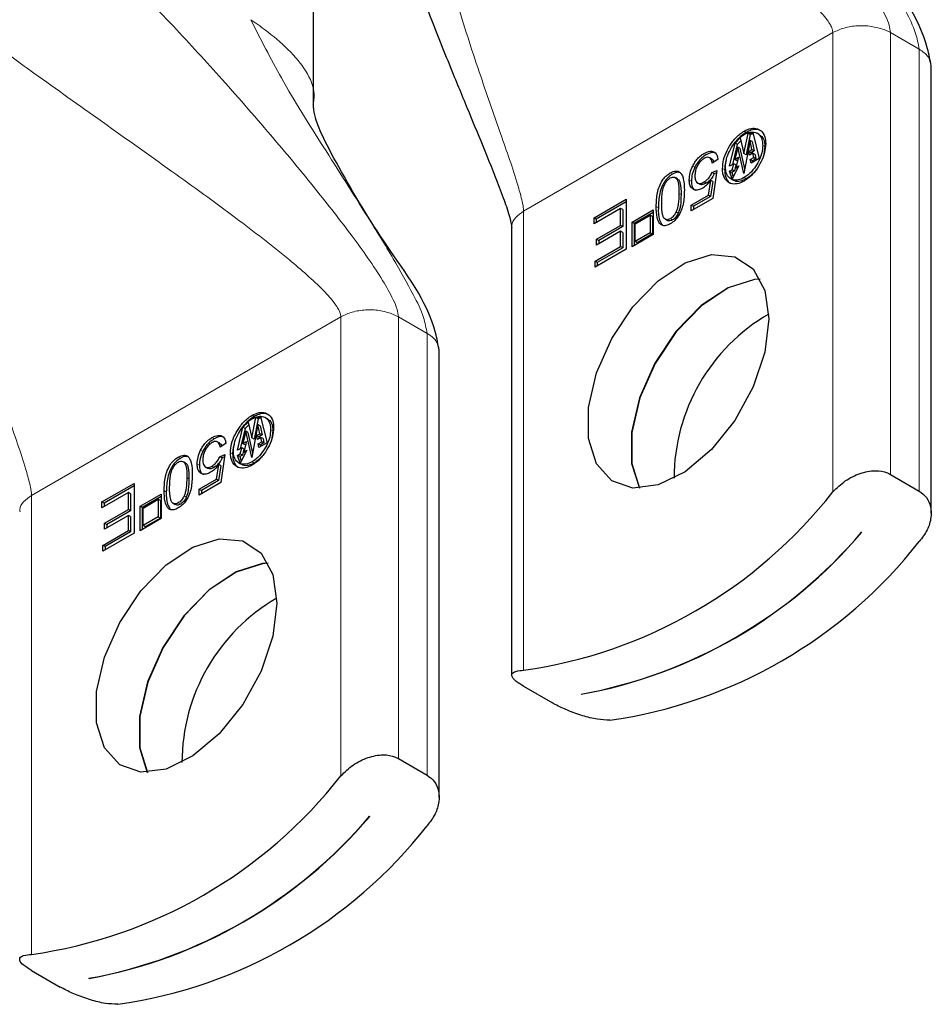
# Paper-space layout 'Blatt2' of a CAD drawing. Header units: millimetres. Extents: x 5 to 418, y 2 to 292.
# Tile 15 of 29: x 375.52 to 381.49, y 70.67 to 77.12. Entities that reach past the tile are written whole.
import ezdxf

# ---------------------------------------------------------------- set-up
doc = ezdxf.new("R2010")
doc.units = ezdxf.units.MM

psp = doc.layouts.new('Blatt2')

# ---------------------------------------------------------------- linework, layer by layer
at = {"color": 7, "linetype": 'Continuous', "lineweight": 25}
for p, q in [((377.445, 76.5524), (377.445, 79.6553)), ((381.4925, 73.8908), (381.4925, 76.8216)), ((380.266, 76.2465), (380.2924, 76.3789)), ((380.3065, 76.3708), (380.2802, 76.2383)), ((380.2924, 76.3789), (380.3232, 76.384)), ((380.3065, 76.3708), (380.2924, 76.3789)), ((380.3257, 76.374), (380.3065, 76.3708)), ((380.3232, 76.384), (380.3659, 76.2144)), ((380.367, 76.3714), (380.3529, 76.3796)), ((380.171, 76.1643), (380.2071, 76.3153)), ((380.2213, 76.3072), (380.1897, 76.1751)), ((380.2071, 76.3153), (380.2407, 76.3491)), ((380.2213, 76.3072), (380.2071, 76.3153)), ((380.2451, 76.3311), (380.2213, 76.3072)), ((380.2407, 76.3491), (380.266, 76.2465)), ((380.3055, 76.3334), (380.2647, 76.117)), ((380.3184, 76.273), (380.3055, 76.3334)), ((380.3196, 76.3252), (380.3055, 76.3334)), ((380.3196, 76.3252), (380.3325, 76.2649)), ((380.2253, 76.2895), (380.2059, 76.2081)), ((380.2647, 76.117), (380.2253, 76.2895)), ((380.2394, 76.2813), (380.2253, 76.2895)), ((380.2394, 76.2813), (380.2703, 76.1465)), ((380.2802, 76.2383), (380.266, 76.2465)), ((380.297, 76.2607), (380.3184, 76.273)), ((380.3023, 76.236), (380.297, 76.2607)), ((380.3112, 76.2526), (380.297, 76.2607)), ((380.3249, 76.249), (380.3023, 76.236)), ((380.3325, 76.2649), (380.3112, 76.2526)), ((380.3112, 76.2526), (380.3134, 76.2423)), ((380.3325, 76.2649), (380.3184, 76.273)), ((380.3302, 76.2209), (380.3249, 76.249)), ((380.339, 76.2408), (380.3249, 76.249)), ((380.4028, 76.2925), (380.3965, 76.2431)), ((380.0416, 76.2187), (380.0407, 76.2192)), ((380.0549, 76.2111), (380.0416, 76.2187)), ((380.0949, 76.2088), (380.0585, 76.1843)), ((380.1993, 76.1807), (380.171, 76.1643)), ((380.1896, 76.1414), (380.1993, 76.1807)), ((380.2135, 76.1725), (380.1993, 76.1807)), ((380.2059, 76.2081), (380.2306, 76.2223)), ((380.22, 76.1999), (380.2059, 76.2081)), ((380.2306, 76.2223), (380.2124, 76.1546)), ((380.2254, 76.203), (380.22, 76.1999)), ((380.3061, 76.207), (380.3302, 76.2209)), ((380.3122, 76.1834), (380.3061, 76.207)), ((380.3203, 76.1988), (380.3061, 76.207)), ((380.3659, 76.2144), (380.3122, 76.1834)), ((380.3443, 76.2127), (380.3203, 76.1988)), ((380.3203, 76.1988), (380.3227, 76.1895)), ((380.3443, 76.2127), (380.3302, 76.2209)), ((380.339, 76.2408), (380.3443, 76.2127)), ((380.0561, 76.1224), (380.0887, 76.1362)), ((380.0702, 76.1142), (380.0561, 76.1224)), ((380.0887, 76.1362), (380.0613, 75.9526)), ((380.0864, 76.1211), (380.0702, 76.1142)), ((380.1717, 76.1311), (380.1896, 76.1414)), ((380.1892, 76.0805), (380.1717, 76.1311)), ((380.1858, 76.1229), (380.1717, 76.1311)), ((380.2037, 76.1332), (380.1858, 76.1229)), ((380.1858, 76.1229), (380.1959, 76.0938)), ((380.2318, 76.1658), (380.1892, 76.0805)), ((380.2037, 76.1332), (380.1896, 76.1414)), ((380.2135, 76.1725), (380.2037, 76.1332)), ((380.2124, 76.1546), (380.2318, 76.1658)), ((380.2231, 76.1484), (380.2124, 76.1546)), ((379.8307, 76.081), (379.8166, 76.0891)), ((379.9616, 76.055), (379.9757, 76.0468)), ((380.0335, 75.9749), (380.0488, 76.0714)), ((380.0629, 76.0632), (380.0476, 75.9667)), ((380.0629, 76.0632), (380.0488, 76.0714)), ((380.1805, 76.0811), (380.1947, 76.0729)), ((379.2833, 75.8259), (379.4946, 75.9479)), ((379.4946, 75.9315), (379.2975, 75.8177)), ((379.4946, 75.9479), (379.4946, 75.6213)), ((379.9207, 75.9098), (380.0335, 75.9749)), ((380.0613, 75.9526), (379.9207, 75.8715)), ((380.0476, 75.9667), (379.9349, 75.9016)), ((380.0476, 75.9667), (380.0335, 75.9749)), ((379.4571, 75.8876), (379.2833, 75.7873)), ((379.4571, 75.7766), (379.4571, 75.8876)), ((379.4712, 75.8795), (379.4571, 75.8876)), ((379.4712, 75.8795), (379.4712, 75.7684)), ((379.5326, 75.7975), (379.6719, 75.8779)), ((379.6719, 75.8616), (379.5468, 75.7893)), ((379.6719, 75.8779), (379.6719, 75.717)), ((379.9207, 75.8715), (379.9207, 75.9098)), ((379.9207, 75.9098), (379.9349, 75.9016)), ((379.9349, 75.9016), (379.9349, 75.8796)), ((379.2833, 75.7873), (379.2833, 75.8259)), ((379.2975, 75.8177), (379.2833, 75.8259)), ((379.2975, 75.8177), (379.2975, 75.7955)), ((379.5326, 75.6366), (379.5326, 75.7975)), ((379.5468, 75.7893), (379.5326, 75.7975)), ((379.5527, 75.7862), (379.6521, 75.8435)), ((379.6521, 75.8435), (379.6521, 75.7287)), ((379.6662, 75.8354), (379.6521, 75.8435)), ((379.6662, 75.8354), (379.6662, 75.7206)), ((379.7496, 75.8176), (379.7637, 75.8094)), ((378.7435, 75.7602), (378.7435, 72.8295)), ((379.3004, 75.6861), (379.4571, 75.7766)), ((379.4571, 75.738), (379.3004, 75.6475)), ((379.4712, 75.7684), (379.3145, 75.678)), ((379.4712, 75.7684), (379.4571, 75.7766)), ((379.4571, 75.6382), (379.4571, 75.738)), ((379.4712, 75.7299), (379.4571, 75.738)), ((379.4712, 75.7299), (379.4712, 75.63)), ((379.5468, 75.7893), (379.5468, 75.6448)), ((379.5527, 75.6714), (379.5527, 75.7862)), ((379.6521, 75.7287), (379.5527, 75.6714)), ((379.6521, 75.7287), (379.6662, 75.7206)), ((379.3004, 75.6475), (379.3004, 75.6861)), ((379.3004, 75.6861), (379.3145, 75.678)), ((379.3145, 75.678), (379.3145, 75.6557)), ((379.6719, 75.717), (379.5326, 75.6366)), ((379.5668, 75.6632), (379.5527, 75.6714)), ((379.6662, 75.7206), (379.5668, 75.6632)), ((379.2898, 75.5416), (379.4571, 75.6382)), ((379.4946, 75.6213), (379.2898, 75.503)), ((379.4712, 75.63), (379.304, 75.5334)), ((379.4712, 75.63), (379.4571, 75.6382)), ((379.2898, 75.503), (379.2898, 75.5416)), ((379.304, 75.5334), (379.2898, 75.5416)), ((379.304, 75.5334), (379.304, 75.5112)), ((378.268, 72.0294), (378.268, 74.9602)), ((377.0416, 74.3851), (377.068, 74.5175)), ((377.0821, 74.5094), (377.0557, 74.3769)), ((377.068, 74.5175), (377.0988, 74.5226)), ((377.0821, 74.5094), (377.068, 74.5175)), ((377.1013, 74.5125), (377.0821, 74.5094)), ((377.0988, 74.5226), (377.1414, 74.353)), ((377.1426, 74.51), (377.1285, 74.5182)), ((376.9466, 74.3029), (376.9827, 74.4539)), ((376.9969, 74.4457), (376.9653, 74.3137)), ((376.9827, 74.4539), (377.0163, 74.4877)), ((376.9969, 74.4457), (376.9827, 74.4539)), ((377.0207, 74.4697), (376.9969, 74.4457)), ((377.0163, 74.4877), (377.0416, 74.3851)), ((377.0811, 74.4719), (377.0403, 74.2556)), ((377.094, 74.4116), (377.0811, 74.4719)), ((377.0952, 74.4638), (377.0811, 74.4719)), ((377.0952, 74.4638), (377.1081, 74.4034)), ((377.0009, 74.4281), (376.9814, 74.3467)), ((377.0403, 74.2556), (377.0009, 74.4281)), ((377.015, 74.4199), (377.0009, 74.4281)), ((377.015, 74.4199), (377.0459, 74.285)), ((377.0557, 74.3769), (377.0416, 74.3851)), ((377.0726, 74.3993), (377.094, 74.4116)), ((377.0779, 74.3746), (377.0726, 74.3993)), ((377.0868, 74.3911), (377.0726, 74.3993)), ((377.1005, 74.3876), (377.0779, 74.3746)), ((377.1081, 74.4034), (377.0868, 74.3911)), ((377.0868, 74.3911), (377.089, 74.3809)), ((377.1081, 74.4034), (377.094, 74.4116)), ((377.1058, 74.3594), (377.1005, 74.3876)), ((377.1146, 74.3794), (377.1005, 74.3876)), ((377.1146, 74.3794), (377.1199, 74.3513)), ((377.1784, 74.4311), (377.1721, 74.3817)), ((376.8172, 74.3573), (376.8163, 74.3578)), ((376.8305, 74.3496), (376.8172, 74.3573)), ((376.8705, 74.3474), (376.8341, 74.3229)), ((376.9749, 74.3192), (376.9466, 74.3029)), ((376.9652, 74.28), (376.9749, 74.3192)), ((376.989, 74.3111), (376.9749, 74.3192)), ((376.989, 74.3111), (376.9793, 74.2718)), ((376.9814, 74.3467), (377.0061, 74.3609)), ((376.9956, 74.3385), (376.9814, 74.3467)), ((377.0061, 74.3609), (376.988, 74.2932)), ((377.001, 74.3416), (376.9956, 74.3385)), ((377.0817, 74.3456), (377.1058, 74.3594)), ((377.0878, 74.322), (377.0817, 74.3456)), ((377.0959, 74.3374), (377.0817, 74.3456)), ((377.1414, 74.353), (377.0878, 74.322)), ((377.1199, 74.3513), (377.0959, 74.3374)), ((377.0959, 74.3374), (377.0983, 74.3281)), ((377.1199, 74.3513), (377.1058, 74.3594)), ((376.8317, 74.261), (376.8642, 74.2748)), ((376.8458, 74.2528), (376.8317, 74.261)), ((376.8642, 74.2748), (376.8369, 74.0912)), ((376.862, 74.2597), (376.8458, 74.2528)), ((376.9473, 74.2696), (376.9652, 74.28)), ((376.9648, 74.2191), (376.9473, 74.2696)), ((376.9614, 74.2615), (376.9473, 74.2696)), ((376.9793, 74.2718), (376.9614, 74.2615)), ((376.9614, 74.2615), (376.9715, 74.2324)), ((377.0074, 74.3044), (376.9648, 74.2191)), ((376.9793, 74.2718), (376.9652, 74.28)), ((376.988, 74.2932), (377.0074, 74.3044)), ((376.9987, 74.287), (376.988, 74.2932)), ((376.6063, 74.2196), (376.5922, 74.2277)), ((376.7372, 74.1936), (376.7513, 74.1854)), ((376.8091, 74.1135), (376.8244, 74.21)), ((376.8385, 74.2018), (376.8232, 74.1053)), ((376.8385, 74.2018), (376.8244, 74.21)), ((376.9561, 74.2197), (376.9703, 74.2115)), ((376.6963, 74.0484), (376.8091, 74.1135)), ((376.8232, 74.1053), (376.8091, 74.1135)), ((381.2258, 74.1451), (381.4143, 74.0362)), ((376.0589, 73.9645), (376.2702, 74.0865)), ((376.2702, 74.0701), (376.0731, 73.9563)), ((376.2702, 74.0865), (376.2702, 73.7598)), ((376.8369, 74.0912), (376.6963, 74.0101)), ((376.6963, 74.0101), (376.6963, 74.0484)), ((376.6963, 74.0484), (376.7105, 74.0402)), ((376.8232, 74.1053), (376.7105, 74.0402)), ((376.2327, 74.0262), (376.0589, 73.9259)), ((376.2327, 73.9152), (376.2327, 74.0262)), ((376.2468, 74.0181), (376.2327, 74.0262)), ((376.2468, 74.0181), (376.2468, 73.907)), ((376.3082, 73.9361), (376.4475, 74.0165)), ((376.4475, 74.0002), (376.3224, 73.9279)), ((376.4475, 74.0165), (376.4475, 73.8556)), ((376.7105, 74.0402), (376.7105, 74.0182)), ((376.0589, 73.9259), (376.0589, 73.9645)), ((376.0731, 73.9563), (376.0589, 73.9645)), ((376.0731, 73.9563), (376.0731, 73.9341)), ((376.3082, 73.7752), (376.3082, 73.9361)), ((376.3224, 73.9279), (376.3082, 73.9361)), ((376.3224, 73.9279), (376.3224, 73.7834)), ((376.3283, 73.9248), (376.4277, 73.9821)), ((376.3283, 73.8099), (376.3283, 73.9248)), ((376.4277, 73.9821), (376.4277, 73.8673)), ((376.4418, 73.974), (376.4277, 73.9821)), ((376.4418, 73.974), (376.4418, 73.8592)), ((376.5251, 73.9561), (376.5393, 73.948)), ((376.076, 73.8247), (376.2327, 73.9152)), ((376.2327, 73.8766), (376.076, 73.7861)), ((376.2468, 73.907), (376.0901, 73.8166)), ((376.2468, 73.907), (376.2327, 73.9152)), ((376.2327, 73.7768), (376.2327, 73.8766)), ((376.2468, 73.8684), (376.2327, 73.8766)), ((376.2468, 73.8684), (376.2468, 73.7686)), ((376.4475, 73.8556), (376.3082, 73.7752)), ((376.4277, 73.8673), (376.3283, 73.8099)), ((376.4418, 73.8592), (376.3424, 73.8018)), ((376.4277, 73.8673), (376.4418, 73.8592)), ((376.076, 73.7861), (376.076, 73.8247)), ((376.076, 73.8247), (376.0901, 73.8166)), ((376.0901, 73.8166), (376.0901, 73.7943)), ((376.3424, 73.8018), (376.3283, 73.8099)), ((376.0654, 73.6802), (376.2327, 73.7768)), ((376.2702, 73.7598), (376.0654, 73.6416)), ((376.2468, 73.7686), (376.0795, 73.672)), ((376.2468, 73.7686), (376.2327, 73.7768)), ((381.0365, 73.7668), (381.0379, 73.766)), ((376.0654, 73.6416), (376.0654, 73.6802)), ((376.0795, 73.672), (376.0654, 73.6802)), ((376.0795, 73.672), (376.0795, 73.6498)), ((378.8216, 72.7572), (379.0102, 72.6483)), ((379.1995, 72.7046), (379.198, 72.7054)), ((379.1995, 72.7046), (379.1995, 72.7056)), ((378.0014, 72.2837), (378.1899, 72.1748)), ((377.8121, 71.9054), (377.8135, 71.9045)), ((375.5972, 70.8958), (375.7858, 70.7869)), ((375.975, 70.8432), (375.9736, 70.844)), ((375.975, 70.8432), (375.975, 70.8442))]:
    psp.add_line(p, q, dxfattribs=at)
at = {"color": 7, "linetype": 'Continuous', "lineweight": 18}
for p, q in [((380.8487, 77.0393), (378.8216, 75.8691)), ((380.8487, 77.0393), (380.8487, 74.0319)), ((381.2258, 77.0393), (381.1837, 77.0591)), ((381.2258, 74.1451), (381.2258, 77.0393)), ((381.4143, 76.9304), (381.2258, 77.0393)), ((381.4143, 76.9304), (381.4143, 74.0362)), ((380.2808, 76.3854), (380.2666, 76.3936)), ((380.0181, 76.2392), (380.0039, 76.2474)), ((380.4028, 76.2925), (380.3886, 76.3007)), ((379.783, 76.1198), (379.7971, 76.1116)), ((379.9439, 76.1568), (379.9298, 76.165)), ((380.1394, 76.1404), (380.1252, 76.1486)), ((379.9215, 76.067), (379.9074, 76.0751)), ((380.0187, 76.0526), (380.0046, 76.0608)), ((380.2666, 76.0894), (380.2808, 76.0812)), ((379.8394, 75.9859), (379.8536, 75.9777)), ((378.8216, 72.8617), (378.8216, 75.8691)), ((379.7051, 75.892), (379.6909, 75.9001)), ((379.8357, 75.8571), (379.8216, 75.8653)), ((379.7975, 75.8117), (379.7834, 75.8198)), ((377.6243, 75.1779), (375.5972, 74.0077)), ((377.6243, 75.1779), (377.6243, 72.1705)), ((378.0014, 75.1779), (377.9593, 75.1977)), ((378.0014, 72.2837), (378.0014, 75.1779)), ((378.1899, 75.069), (378.0014, 75.1779)), ((378.1899, 75.069), (378.1899, 72.1748)), ((377.0564, 74.524), (377.0422, 74.5321)), ((377.1784, 74.4311), (377.1642, 74.4393)), ((376.7937, 74.3778), (376.7795, 74.386)), ((376.5586, 74.2584), (376.5727, 74.2502)), ((376.7195, 74.2954), (376.7054, 74.3036)), ((376.915, 74.279), (376.9008, 74.2872)), ((376.6971, 74.2055), (376.6829, 74.2137)), ((376.7943, 74.1912), (376.7802, 74.1994)), ((377.0422, 74.228), (377.0564, 74.2198)), ((376.615, 74.1245), (376.6292, 74.1163)), ((375.5972, 71.0003), (375.5972, 74.0077)), ((376.4806, 74.0305), (376.4665, 74.0387)), ((376.6113, 73.9957), (376.5971, 74.0038)), ((376.5731, 73.9503), (376.559, 73.9584))]:
    psp.add_line(p, q, dxfattribs=at)
at = {"color": 7, "linetype": 'Continuous', "lineweight": 25, "flags": 128}
for points in [[(380.4027, 75.3509), (380.4291, 75.164), (380.4027, 74.9466), (380.3259, 74.718), (380.2055, 74.4986), (380.0521, 74.3079), (379.8795, 74.1628), (379.703, 74.0761), (379.5382, 74.0557), (379.3997, 74.1032), (379.3, 74.2146), (379.2478, 74.3798), (379.2478, 74.5843), (379.3, 74.8098), (379.3997, 75.0363), (379.5382, 75.2437), (379.703, 75.4135), (379.8795, 75.5307), (380.0521, 75.5849), (380.2055, 75.5712), (380.3259, 75.4908), (380.4027, 75.3509)], [(380.3718, 75.4249), (380.3343, 75.422), (380.1617, 75.3678), (379.9851, 75.2506), (379.8203, 75.0808), (379.6819, 74.8734), (379.5821, 74.6469), (379.5299, 74.4214), (379.5299, 74.2169), (379.5806, 74.0545)], [(380.3722, 75.424), (380.3357, 75.4212), (380.1631, 75.367), (379.9865, 75.2498), (379.8217, 75.08), (379.6833, 74.8726), (379.5835, 74.6461), (379.5314, 74.4206), (379.5314, 74.2161), (379.5816, 74.0545)], [(377.1783, 73.4895), (377.2047, 73.3026), (377.1783, 73.0852), (377.1015, 72.8566), (376.9811, 72.6372), (376.8277, 72.4465), (376.6551, 72.3013), (376.4786, 72.2147), (376.3137, 72.1942), (376.1753, 72.2418), (376.0756, 72.3532), (376.0234, 72.5184), (376.0234, 72.7229), (376.0756, 72.9484), (376.1753, 73.1749), (376.3137, 73.3823), (376.4786, 73.5521), (376.6551, 73.6693), (376.8277, 73.7235), (376.9811, 73.7097), (377.1015, 73.6294), (377.1783, 73.4895)], [(377.1474, 73.5635), (377.1099, 73.5606), (376.9373, 73.5064), (376.7607, 73.3892), (376.5959, 73.2194), (376.4575, 73.012), (376.3577, 72.7855), (376.3055, 72.56), (376.3055, 72.3555), (376.3562, 72.193)], [(377.1478, 73.5626), (377.1113, 73.5598), (376.9387, 73.5056), (376.7621, 73.3884), (376.5973, 73.2186), (376.4589, 73.0112), (376.3591, 72.7847), (376.3069, 72.5592), (376.3069, 72.3547), (376.3572, 72.1931)]]:
    psp.add_lwpolyline(points, dxfattribs=at)
at = {"color": 7, "linetype": 'Continuous', "lineweight": 25}
for centre, radius, start, end in [((381.0547, 74.1171), 1.2472, 120.13922, 179.86617), ((378.3821, 75.9639), 3.1332, 278.06469, 321.92982), ((378.6367, 75.8009), 3.146, 280.27922, 319.71494), ((378.638, 75.8002), 3.1461, 280.28027, 319.71441), ((378.9478, 75.6372), 3.1331, 278.06424, 321.93027), ((377.8303, 72.2557), 1.2472, 120.13916, 179.86629), ((375.1577, 74.1024), 3.1331, 278.06428, 321.93023), ((375.4122, 73.9396), 3.1461, 280.28025, 319.71445), ((375.4137, 73.9387), 3.146, 280.2792, 319.71495), ((375.7233, 73.7759), 3.1332, 278.06524, 321.92978)]:
    psp.add_arc(centre, radius, start, end, dxfattribs=at)
at = {"color": 7, "linetype": 'Continuous', "lineweight": 18}
for points, knots in [([(381.2258, 77.0393), (381.2235, 77.0555), (381.2181, 77.0943), (381.1819, 77.1742), (381.0895, 77.3378), (380.917, 77.5786), (380.6771, 77.886), (380.3926, 78.2281), (380.0816, 78.5838), (379.7754, 78.921), (379.5766, 79.1227), (379.4885, 79.2121)], [0, 0, 0, 0, 0.017488, 0.041792, 0.093247, 0.219266, 0.358577, 0.511654, 0.696255, 0.865393, 1, 1, 1, 1]), ([(380.8487, 77.0393), (380.8476, 77.0472), (380.8453, 77.0652), (380.8311, 77.0929), (380.7973, 77.1444), (380.6941, 77.2566), (380.4758, 77.4453), (380.1417, 77.7026), (379.7207, 78.0084), (379.2685, 78.3276), (378.8633, 78.6168), (378.5549, 78.8392), (378.405, 78.9676), (378.3436, 79.0201)], [0, 0, 0, 0, 0.007435, 0.016885, 0.028585, 0.065112, 0.158537, 0.29827, 0.45908, 0.644925, 0.815543, 0.924549, 1, 1, 1, 1]), ([(380.2594, 78.9853), (380.324, 78.857), (380.4678, 78.5718), (380.7364, 78.1498), (380.9848, 77.7578), (381.1854, 77.4352), (381.3077, 77.2149), (381.3908, 77.0535), (381.4076, 76.9654), (381.4143, 76.9304)], [0, 0, 0, 0, 0.182227, 0.405157, 0.634216, 0.771718, 0.886661, 0.95499, 1, 1, 1, 1]), ([(378.2193, 78.9483), (378.1939, 78.865), (378.1389, 78.6851), (378.1429, 78.3818), (378.2017, 77.8821), (378.3491, 77.3346), (378.533, 76.7717), (378.6714, 76.3754), (378.7687, 76.0995), (378.8111, 75.9441), (378.8203, 75.894), (378.8212, 75.8767), (378.8216, 75.8691)], [0, 0, 0, 0, 0.081689, 0.176353, 0.282578, 0.556381, 0.70807, 0.841123, 0.952045, 0.983707, 0.992827, 1, 1, 1, 1]), ([(378.0014, 75.1779), (377.9991, 75.1941), (377.9937, 75.2328), (377.9575, 75.3128), (377.8651, 75.4764), (377.6926, 75.7172), (377.4527, 76.0246), (377.1682, 76.3667), (376.8572, 76.7224), (376.551, 77.0596), (376.3522, 77.2613), (376.2641, 77.3507)], [0, 0, 0, 0, 0.017493, 0.041794, 0.093251, 0.219268, 0.358579, 0.511657, 0.696257, 0.865393, 1, 1, 1, 1]), ([(377.6243, 75.1779), (377.6232, 75.1858), (377.6209, 75.2038), (377.6067, 75.2315), (377.5729, 75.283), (377.4697, 75.3951), (377.2514, 75.5839), (376.9173, 75.8412), (376.4963, 76.147), (376.0441, 76.4662), (375.6389, 76.7554), (375.3305, 76.9778), (375.1806, 77.1062), (375.1192, 77.1587)], [0, 0, 0, 0, 0.007437, 0.016887, 0.028587, 0.065114, 0.158538, 0.298272, 0.459081, 0.644926, 0.815543, 0.924549, 1, 1, 1, 1]), ([(374.9949, 77.0869), (374.9694, 77.0036), (374.9145, 76.8237), (374.9185, 76.5204), (374.9773, 76.0207), (375.1247, 75.4731), (375.3086, 74.9103), (375.447, 74.514), (375.5443, 74.2381), (375.5867, 74.0827), (375.5959, 74.0326), (375.5968, 74.0153), (375.5972, 74.0077)], [0, 0, 0, 0, 0.081689, 0.176351, 0.282577, 0.556378, 0.708067, 0.841123, 0.952041, 0.983703, 0.992824, 1, 1, 1, 1]), ([(377.035, 77.1239), (377.0996, 76.9956), (377.2434, 76.7104), (377.512, 76.2884), (377.7604, 75.8963), (377.961, 75.5738), (378.0833, 75.3535), (378.1664, 75.192), (378.1832, 75.104), (378.1899, 75.069)], [0, 0, 0, 0, 0.182227, 0.405157, 0.634216, 0.771718, 0.886658, 0.954988, 1, 1, 1, 1]), ([(377.035, 77.1239), (377.1373, 77.0511), (377.3234, 76.9187), (377.4725, 76.6754), (377.4421, 76.5693), (377.4409, 76.5651)], [0, 0, 0, 0, 0.539566, 0.981556, 1, 1, 1, 1]), ([(381.1837, 77.0591), (381.1562, 77.0673), (381.0997, 77.0841), (381.0107, 77.0859), (380.9242, 77.0743), (380.873, 77.0506), (380.8487, 77.0393)], [0, 0, 0, 0, 0.248679, 0.511318, 0.767923, 1, 1, 1, 1]), ([(381.4925, 76.8216), (381.4877, 76.8426), (381.4771, 76.8893), (381.4366, 76.9158), (381.4143, 76.9304)], [0, 0, 0, 0, 0.449245, 1, 1, 1, 1]), ([(378.8216, 75.8691), (378.8034, 75.8564), (378.77, 75.8332), (378.7416, 75.7894), (378.7458, 75.7656), (378.7468, 75.7604)], [0, 0, 0, 0, 0.485256, 0.887639, 1, 1, 1, 1]), ([(377.9593, 75.1977), (377.9318, 75.2059), (377.8752, 75.2227), (377.7863, 75.2245), (377.6998, 75.2129), (377.6486, 75.1892), (377.6243, 75.1779)], [0, 0, 0, 0, 0.248677, 0.511311, 0.767915, 1, 1, 1, 1]), ([(378.268, 74.9602), (378.2633, 74.9812), (378.2527, 75.0279), (378.2122, 75.0544), (378.1899, 75.069)], [0, 0, 0, 0, 0.449257, 1, 1, 1, 1]), ([(375.5972, 74.0077), (375.579, 73.995), (375.5456, 73.9717), (375.5172, 73.928), (375.5214, 73.9042), (375.5224, 73.899)], [0, 0, 0, 0, 0.485232, 0.887633, 1, 1, 1, 1])]:
    psp.add_open_spline(points, degree=3, knots=knots, dxfattribs=at)
at = {"color": 7, "linetype": 'Continuous', "lineweight": 25}
for points, knots in [([(377.8695, 78.431), (377.8844, 78.2879), (377.9158, 77.9861), (378.0588, 77.5538), (378.2081, 77.1435), (378.3493, 76.7932), (378.4719, 76.4968), (378.5834, 76.2277), (378.67, 76.0115), (378.7213, 75.8649), (378.7375, 75.8039), (378.7426, 75.7773), (378.7432, 75.766), (378.7435, 75.761)], [0, 0, 0, 0, 0.1527, 0.321869, 0.481832, 0.617696, 0.723488, 0.82296, 0.927598, 0.971257, 0.988011, 0.994668, 1, 1, 1, 1]), ([(381.4925, 76.8214), (381.4855, 76.859), (381.4387, 77.1128), (381.1458, 77.4886), (380.888, 77.9192), (380.7363, 78.2015), (380.6804, 78.3351), (380.6726, 78.3919), (380.6694, 78.4158)], [0, 0, 0, 0, 0.063493, 0.427401, 0.761023, 0.904974, 0.9601, 1, 1, 1, 1]), ([(378.268, 74.9599), (378.2611, 74.9976), (378.2143, 75.2514), (377.9214, 75.6271), (377.6636, 76.0578), (377.5119, 76.3401), (377.456, 76.4737), (377.4482, 76.5305), (377.445, 76.5544)], [0, 0, 0, 0, 0.063489, 0.427403, 0.761025, 0.904974, 0.9601, 1, 1, 1, 1]), ([(380.1252, 76.1486), (380.1267, 76.168), (380.13, 76.2089), (380.1538, 76.2672), (380.1878, 76.3239), (380.2262, 76.3673), (380.2562, 76.3868), (380.2666, 76.3936)], [0, 0, 0, 0, 0.197433, 0.417396, 0.635001, 0.873362, 1, 1, 1, 1]), ([(380.1446, 76.1598), (380.146, 76.1765), (380.1487, 76.2118), (380.1693, 76.2621), (380.1986, 76.311), (380.2317, 76.3485), (380.2577, 76.3653), (380.2666, 76.3711)], [0, 0, 0, 0, 0.197443, 0.41737, 0.634893, 0.873371, 1, 1, 1, 1]), ([(380.2808, 76.3854), (380.2645, 76.3747), (380.2376, 76.357), (380.2184, 76.3313), (380.2108, 76.3212)], [0, 0, 0, 0, 0.606418, 1, 1, 1, 1]), ([(380.2666, 76.3936), (380.2816, 76.4011), (380.3089, 76.415), (380.3538, 76.4131), (380.3903, 76.3887), (380.4065, 76.3502), (380.4076, 76.3231), (380.4081, 76.3119)], [0, 0, 0, 0, 0.2373456, 0.4340178, 0.6108151, 0.8389003, 1, 1, 1, 1]), ([(380.2666, 76.3711), (380.2795, 76.3777), (380.3031, 76.3896), (380.3418, 76.388), (380.3733, 76.3669), (380.3873, 76.3338), (380.3883, 76.3104), (380.3886, 76.3007)], [0, 0, 0, 0, 0.237373, 0.434061, 0.610845, 0.83884, 1, 1, 1, 1]), ([(380.3797, 76.3933), (380.3729, 76.3973), (380.3523, 76.4096), (380.3146, 76.4028), (380.2907, 76.3905), (380.2808, 76.3854)], [0, 0, 0, 0, 0.221239, 0.677609, 1, 1, 1, 1]), ([(380.3041, 76.3722), (380.3095, 76.3752), (380.3174, 76.3796), (380.3262, 76.3785), (380.329, 76.3781)], [0, 0, 0, 0, 0.681158, 1, 1, 1, 1]), ([(380.4081, 76.3119), (380.4065, 76.2925), (380.4033, 76.2516), (380.3795, 76.1933), (380.3455, 76.1365), (380.307, 76.0931), (380.2771, 76.0737), (380.2666, 76.0669)], [0, 0, 0, 0, 0.197397, 0.417175, 0.635665, 0.873535, 1, 1, 1, 1]), ([(380.366, 76.3698), (380.372, 76.3665), (380.3901, 76.3564), (380.4013, 76.3253), (380.4023, 76.3021), (380.4028, 76.2925)], [0, 0, 0, 0, 0.221418, 0.677644, 1, 1, 1, 1]), ([(379.9298, 76.165), (379.9345, 76.1738), (379.9436, 76.1909), (379.9612, 76.2134), (379.981, 76.2327), (379.9963, 76.2425), (380.0039, 76.2474)], [0, 0, 0, 0, 0.265266, 0.516671, 0.759602, 1, 1, 1, 1]), ([(380.0039, 76.2474), (380.0166, 76.254), (380.0365, 76.2643), (380.0677, 76.2614), (380.0869, 76.2443), (380.0931, 76.2247), (380.0945, 76.2125), (380.0949, 76.2088)], [0, 0, 0, 0, 0.334786, 0.524053, 0.706025, 0.911229, 1, 1, 1, 1]), ([(380.0833, 76.2495), (380.0761, 76.2518), (380.0601, 76.2568), (380.0372, 76.2494), (380.0237, 76.2422), (380.0181, 76.2392)], [0, 0, 0, 0, 0.323824, 0.720914, 1, 1, 1, 1]), ([(380.3886, 76.3007), (380.3873, 76.284), (380.3846, 76.2487), (380.364, 76.1983), (380.3347, 76.1494), (380.3015, 76.1119), (380.2756, 76.0952), (380.2666, 76.0894)], [0, 0, 0, 0, 0.197362, 0.417085, 0.635643, 0.873594, 1, 1, 1, 1]), ([(380.0181, 76.2392), (380.0105, 76.2343), (379.9952, 76.2246), (379.9754, 76.2052), (379.9577, 76.1827), (379.9486, 76.1656), (379.9439, 76.1568)], [0, 0, 0, 0, 0.24033, 0.483336, 0.734734, 1, 1, 1, 1]), ([(380.0041, 76.2146), (379.9976, 76.2102), (379.9837, 76.2007), (379.968, 76.1804), (379.9551, 76.1568), (379.9459, 76.1298), (379.9448, 76.1102), (379.9442, 76.1001)], [0, 0, 0, 0, 0.176135, 0.372621, 0.563611, 0.776204, 1, 1, 1, 1]), ([(380.0585, 76.1843), (380.057, 76.1924), (380.0546, 76.2054), (380.0426, 76.2202), (380.0265, 76.2236), (380.0136, 76.2197), (380.0064, 76.2159), (380.0041, 76.2146)], [0, 0, 0, 0, 0.311234, 0.499991, 0.688095, 0.901809, 1, 1, 1, 1]), ([(380.0545, 76.2104), (380.0575, 76.2086), (380.0648, 76.2041), (380.0671, 76.1958), (380.0684, 76.1909)], [0, 0, 0, 0, 0.416995, 1, 1, 1, 1]), ([(380.1501, 76.2026), (380.1472, 76.1943), (380.1401, 76.1743), (380.1396, 76.1529), (380.1394, 76.1404)], [0, 0, 0, 0, 0.414927, 1, 1, 1, 1]), ([(379.6909, 75.9001), (379.692, 75.9305), (379.6935, 75.9754), (379.7107, 76.0331), (379.7291, 76.0697), (379.7524, 76.098), (379.7707, 76.1125), (379.7812, 76.1187), (379.783, 76.1198)], [0, 0, 0, 0, 0.364345, 0.537336, 0.720444, 0.853905, 0.97488, 1, 1, 1, 1]), ([(379.783, 76.1198), (379.7893, 76.1232), (379.8008, 76.1292), (379.8185, 76.1333), (379.8348, 76.1319), (379.8431, 76.1261), (379.8472, 76.1233)], [0, 0, 0, 0, 0.311386, 0.566631, 0.785958, 1, 1, 1, 1]), ([(379.8453, 76.1229), (379.8414, 76.1236), (379.8317, 76.1254), (379.8149, 76.1209), (379.8034, 76.1149), (379.7971, 76.1116)], [0, 0, 0, 0, 0.2321661, 0.5780503, 1, 1, 1, 1]), ([(379.8472, 76.1233), (379.8517, 76.118), (379.8618, 76.1058), (379.8735, 76.0657), (379.8745, 76.0317), (379.8752, 76.0065)], [0, 0, 0, 0, 0.16859, 0.384623, 1, 1, 1, 1]), ([(379.9074, 76.0751), (379.9084, 76.0902), (379.9106, 76.1215), (379.9232, 76.1502), (379.9298, 76.165)], [0, 0, 0, 0, 0.48364, 1, 1, 1, 1]), ([(379.9439, 76.1568), (379.9374, 76.142), (379.9247, 76.1133), (379.9225, 76.0821), (379.9215, 76.067)], [0, 0, 0, 0, 0.516426, 1, 1, 1, 1]), ([(380.0046, 76.0608), (380.0116, 76.0657), (380.0265, 76.0759), (380.0438, 76.0975), (380.0521, 76.1142), (380.0561, 76.1224)], [0, 0, 0, 0, 0.314117, 0.664046, 1, 1, 1, 1]), ([(380.0702, 76.1142), (380.0674, 76.1082), (380.0604, 76.0932), (380.045, 76.0729), (380.0295, 76.0591), (380.0204, 76.0536), (380.0187, 76.0526)], [0, 0, 0, 0, 0.246656, 0.606351, 0.929237, 1, 1, 1, 1]), ([(380.2666, 76.0669), (380.2518, 76.0594), (380.2245, 76.0456), (380.1798, 76.0475), (380.1432, 76.0718), (380.1268, 76.1103), (380.1257, 76.1374), (380.1252, 76.1486)], [0, 0, 0, 0, 0.236509, 0.432524, 0.609751, 0.839575, 1, 1, 1, 1]), ([(380.1394, 76.1404), (380.1405, 76.1241), (380.1424, 76.0942), (380.1605, 76.0603), (380.1776, 76.0529), (380.182, 76.0511)], [0, 0, 0, 0, 0.472724, 0.864606, 1, 1, 1, 1]), ([(380.2666, 76.0894), (380.2538, 76.0829), (380.2303, 76.071), (380.1918, 76.0726), (380.1601, 76.0935), (380.146, 76.1267), (380.145, 76.1502), (380.1446, 76.1598)], [0, 0, 0, 0, 0.236423, 0.432365, 0.609647, 0.839706, 1, 1, 1, 1]), ([(380.346, 76.1411), (380.3339, 76.1263), (380.315, 76.103), (380.2898, 76.087), (380.2808, 76.0812)], [0, 0, 0, 0, 0.640475, 1, 1, 1, 1]), ([(379.7971, 76.1116), (379.787, 76.1049), (379.7677, 76.0919), (379.7458, 76.0646), (379.7268, 76.0299), (379.7079, 75.9725), (379.7062, 75.9237), (379.7051, 75.892)], [0, 0, 0, 0, 0.145389, 0.278925, 0.415835, 0.620194, 1, 1, 1, 1]), ([(379.7267, 75.9208), (379.7272, 75.9481), (379.728, 75.9863), (379.7397, 76.0325), (379.7525, 76.0565), (379.7662, 76.0751), (379.7774, 76.0831), (379.783, 76.0869)], [0, 0, 0, 0, 0.447031, 0.624888, 0.775184, 0.889864, 1, 1, 1, 1]), ([(379.783, 76.0869), (379.7877, 76.0893), (379.7964, 76.0937), (379.8123, 76.0929), (379.8263, 76.0827), (379.8397, 76.0457), (379.8396, 76.0127), (379.8394, 75.9859)], [0, 0, 0, 0, 0.109467, 0.2003, 0.31628, 0.445541, 1, 1, 1, 1]), ([(379.8301, 76.08), (379.8331, 76.0783), (379.8417, 76.0733), (379.8531, 76.0364), (379.8534, 76.004), (379.8536, 75.9777)], [0, 0, 0, 0, 0.094454, 0.265673, 1, 1, 1, 1]), ([(379.9953, 76.0201), (379.9858, 76.0153), (379.9686, 76.0064), (379.9402, 76.0075), (379.9184, 76.0232), (379.9085, 76.0481), (379.9077, 76.0663), (379.9074, 76.0751)], [0, 0, 0, 0, 0.233838, 0.427379, 0.596474, 0.803058, 1, 1, 1, 1]), ([(379.9215, 76.067), (379.9222, 76.0552), (379.9234, 76.0352), (379.9346, 76.0122), (379.9451, 76.0078), (379.9478, 76.0066)], [0, 0, 0, 0, 0.513708, 0.875556, 1, 1, 1, 1]), ([(379.9442, 76.1001), (379.9446, 76.0905), (379.9452, 76.0752), (379.956, 76.0568), (379.9722, 76.0499), (379.9893, 76.0528), (379.9995, 76.0581), (380.0046, 76.0608)], [0, 0, 0, 0, 0.300153, 0.474698, 0.637945, 0.818673, 1, 1, 1, 1]), ([(380.0187, 76.0526), (380.0118, 76.0492), (380.0001, 76.0433), (379.9835, 76.042), (379.9777, 76.0465), (379.9762, 76.0477)], [0, 0, 0, 0, 0.519506, 0.875414, 1, 1, 1, 1]), ([(380.0488, 76.0714), (380.0406, 76.0607), (380.0254, 76.0409), (380.0048, 76.0267), (379.9953, 76.0201)], [0, 0, 0, 0, 0.537455, 1, 1, 1, 1]), ([(380.2808, 76.0812), (380.2681, 76.075), (380.2449, 76.0635), (380.2118, 76.0625), (380.1989, 76.0721), (380.1956, 76.0745)], [0, 0, 0, 0, 0.472611, 0.864313, 1, 1, 1, 1]), ([(379.8752, 76.0065), (379.8742, 75.9762), (379.8727, 75.9314), (379.8556, 75.8736), (379.8371, 75.837), (379.8127, 75.8065), (379.7932, 75.7934), (379.783, 75.7865)], [0, 0, 0, 0, 0.362436, 0.535942, 0.719664, 0.852161, 1, 1, 1, 1]), ([(379.8394, 75.9859), (379.8388, 75.9623), (379.838, 75.9294), (379.8305, 75.889), (379.8244, 75.8727), (379.8216, 75.8653)], [0, 0, 0, 0, 0.574929, 0.804843, 1, 1, 1, 1]), ([(379.7834, 75.8198), (379.7786, 75.8174), (379.7698, 75.813), (379.7538, 75.8138), (379.7398, 75.824), (379.7264, 75.861), (379.7266, 75.894), (379.7267, 75.9208)], [0, 0, 0, 0, 0.110595, 0.202361, 0.318163, 0.446579, 1, 1, 1, 1]), ([(379.8536, 75.9777), (379.853, 75.9542), (379.8521, 75.9213), (379.8447, 75.8809), (379.8385, 75.8646), (379.8357, 75.8571)], [0, 0, 0, 0, 0.574874, 0.804862, 1, 1, 1, 1]), ([(379.783, 75.7865), (379.7738, 75.7817), (379.757, 75.773), (379.7294, 75.7739), (379.7069, 75.7942), (379.6919, 75.8378), (379.6913, 75.8758), (379.6909, 75.9001)], [0, 0, 0, 0, 0.161893, 0.295323, 0.402425, 0.61801, 1, 1, 1, 1]), ([(379.7051, 75.892), (379.7043, 75.8642), (379.7032, 75.8235), (379.7245, 75.7898), (379.7313, 75.779)], [0, 0, 0, 0, 0.6806706, 1, 1, 1, 1]), ([(379.8216, 75.8653), (379.8191, 75.8603), (379.8144, 75.8507), (379.8054, 75.8381), (379.7952, 75.8275), (379.7873, 75.8224), (379.7834, 75.8198)], [0, 0, 0, 0, 0.275503, 0.530037, 0.769245, 1, 1, 1, 1]), ([(379.8357, 75.8571), (379.8333, 75.8521), (379.8286, 75.8425), (379.8195, 75.8299), (379.8094, 75.8194), (379.8014, 75.8142), (379.7975, 75.8117)], [0, 0, 0, 0, 0.275503, 0.530037, 0.769245, 1, 1, 1, 1]), ([(379.7975, 75.8117), (379.7928, 75.8094), (379.7841, 75.8051), (379.771, 75.8047), (379.7659, 75.809), (379.7643, 75.8103)], [0, 0, 0, 0, 0.448942, 0.821453, 1, 1, 1, 1]), ([(376.9008, 74.2872), (376.9023, 74.3066), (376.9055, 74.3475), (376.9293, 74.4058), (376.9634, 74.4625), (377.0018, 74.5059), (377.0318, 74.5254), (377.0422, 74.5321)], [0, 0, 0, 0, 0.19747, 0.417428, 0.634993, 0.873367, 1, 1, 1, 1]), ([(376.9202, 74.2984), (376.9215, 74.3151), (376.9243, 74.3504), (376.9449, 74.4007), (376.9742, 74.4496), (377.0073, 74.4871), (377.0332, 74.5039), (377.0422, 74.5097)], [0, 0, 0, 0, 0.197402, 0.417334, 0.634902, 0.873371, 1, 1, 1, 1]), ([(377.0564, 74.524), (377.0401, 74.5133), (377.0132, 74.4956), (376.994, 74.4699), (376.9864, 74.4598)], [0, 0, 0, 0, 0.60634, 1, 1, 1, 1]), ([(377.0422, 74.5321), (377.0572, 74.5397), (377.0845, 74.5536), (377.1294, 74.5517), (377.1659, 74.5273), (377.1821, 74.4888), (377.1832, 74.4617), (377.1837, 74.4505)], [0, 0, 0, 0, 0.237336, 0.434, 0.610774, 0.838851, 1, 1, 1, 1]), ([(377.0422, 74.5097), (377.0551, 74.5163), (377.0787, 74.5282), (377.1174, 74.5266), (377.1489, 74.5055), (377.1629, 74.4724), (377.1638, 74.449), (377.1642, 74.4393)], [0, 0, 0, 0, 0.237382, 0.43408, 0.610833, 0.838866, 1, 1, 1, 1]), ([(377.1553, 74.5319), (377.1485, 74.5359), (377.1279, 74.5482), (377.0902, 74.5414), (377.0663, 74.5291), (377.0564, 74.524)], [0, 0, 0, 0, 0.221232, 0.67761, 1, 1, 1, 1]), ([(377.0797, 74.5107), (377.0851, 74.5138), (377.093, 74.5182), (377.1018, 74.5171), (377.1046, 74.5167)], [0, 0, 0, 0, 0.681148, 1, 1, 1, 1]), ([(377.1416, 74.5084), (377.1475, 74.5051), (377.1657, 74.495), (377.1768, 74.4639), (377.1779, 74.4407), (377.1784, 74.4311)], [0, 0, 0, 0, 0.221361, 0.677608, 1, 1, 1, 1]), ([(377.1837, 74.4505), (377.1821, 74.4311), (377.1789, 74.3902), (377.1551, 74.3318), (377.1211, 74.2751), (377.0826, 74.2317), (377.0526, 74.2123), (377.0422, 74.2055)], [0, 0, 0, 0, 0.1973625, 0.4171858, 0.6356475, 0.8735546, 1, 1, 1, 1]), ([(377.1642, 74.4393), (377.1629, 74.4226), (377.1601, 74.3873), (377.1396, 74.3369), (377.1103, 74.288), (377.0771, 74.2505), (377.0512, 74.2338), (377.0422, 74.228)], [0, 0, 0, 0, 0.19736, 0.417125, 0.63568, 0.873595, 1, 1, 1, 1]), ([(376.7054, 74.3036), (376.7101, 74.3124), (376.7192, 74.3295), (376.7368, 74.352), (376.7566, 74.3713), (376.7719, 74.3811), (376.7795, 74.386)], [0, 0, 0, 0, 0.2651955, 0.5166982, 0.7596508, 1, 1, 1, 1]), ([(376.7937, 74.3778), (376.7861, 74.3729), (376.7708, 74.3631), (376.7509, 74.3438), (376.7333, 74.3213), (376.7242, 74.3042), (376.7195, 74.2954)], [0, 0, 0, 0, 0.2403949, 0.4833328, 0.7348204, 1, 1, 1, 1]), ([(376.7795, 74.386), (376.7922, 74.3925), (376.8121, 74.4029), (376.8433, 74.4), (376.8625, 74.3829), (376.8687, 74.3633), (376.8701, 74.3511), (376.8705, 74.3474)], [0, 0, 0, 0, 0.334809, 0.524071, 0.706037, 0.911326, 1, 1, 1, 1]), ([(376.8589, 74.3881), (376.8517, 74.3904), (376.8357, 74.3954), (376.8128, 74.388), (376.7993, 74.3808), (376.7937, 74.3778)], [0, 0, 0, 0, 0.323836, 0.720972, 1, 1, 1, 1]), ([(376.7797, 74.3532), (376.7732, 74.3487), (376.7593, 74.3392), (376.7436, 74.319), (376.7307, 74.2954), (376.7215, 74.2684), (376.7204, 74.2488), (376.7198, 74.2387)], [0, 0, 0, 0, 0.176092, 0.37259, 0.56367, 0.77619, 1, 1, 1, 1]), ([(376.8341, 74.3229), (376.8326, 74.331), (376.8302, 74.344), (376.8181, 74.3588), (376.802, 74.3622), (376.7892, 74.3583), (376.782, 74.3544), (376.7797, 74.3532)], [0, 0, 0, 0, 0.311224, 0.499975, 0.688073, 0.901743, 1, 1, 1, 1]), ([(376.8301, 74.349), (376.8331, 74.3472), (376.8404, 74.3427), (376.8427, 74.3344), (376.844, 74.3295)], [0, 0, 0, 0, 0.416797, 1, 1, 1, 1]), ([(376.9257, 74.3412), (376.9228, 74.3329), (376.9157, 74.3128), (376.9152, 74.2915), (376.915, 74.279)], [0, 0, 0, 0, 0.414925, 1, 1, 1, 1]), ([(376.4665, 74.0387), (376.4675, 74.0691), (376.4691, 74.114), (376.4863, 74.1717), (376.5047, 74.2083), (376.528, 74.2366), (376.5463, 74.2511), (376.5568, 74.2573), (376.5586, 74.2584)], [0, 0, 0, 0, 0.364345, 0.537334, 0.720443, 0.853905, 0.97488, 1, 1, 1, 1]), ([(376.5727, 74.2502), (376.5626, 74.2435), (376.5433, 74.2304), (376.5214, 74.2032), (376.5024, 74.1685), (376.4835, 74.111), (376.4818, 74.0623), (376.4806, 74.0305)], [0, 0, 0, 0, 0.145412, 0.278944, 0.415808, 0.620159, 1, 1, 1, 1]), ([(376.5586, 74.2584), (376.5649, 74.2618), (376.5764, 74.2678), (376.5941, 74.2719), (376.6104, 74.2705), (376.6187, 74.2647), (376.6228, 74.2619)], [0, 0, 0, 0, 0.311368, 0.566569, 0.785868, 1, 1, 1, 1]), ([(376.6209, 74.2615), (376.617, 74.2622), (376.6073, 74.264), (376.5905, 74.2595), (376.579, 74.2535), (376.5727, 74.2502)], [0, 0, 0, 0, 0.2321404, 0.5780175, 1, 1, 1, 1]), ([(376.6228, 74.2619), (376.6272, 74.2565), (376.6374, 74.2444), (376.6491, 74.2043), (376.6501, 74.1703), (376.6508, 74.1451)], [0, 0, 0, 0, 0.168522, 0.384573, 1, 1, 1, 1]), ([(376.6829, 74.2137), (376.684, 74.2288), (376.6862, 74.2601), (376.6988, 74.2888), (376.7054, 74.3036)], [0, 0, 0, 0, 0.483639, 1, 1, 1, 1]), ([(376.7195, 74.2954), (376.713, 74.2806), (376.7003, 74.2519), (376.6981, 74.2207), (376.6971, 74.2055)], [0, 0, 0, 0, 0.516361, 1, 1, 1, 1]), ([(376.7802, 74.1994), (376.7872, 74.2042), (376.8021, 74.2145), (376.8194, 74.2361), (376.8277, 74.2528), (376.8317, 74.261)], [0, 0, 0, 0, 0.314117, 0.66405, 1, 1, 1, 1]), ([(376.8458, 74.2528), (376.843, 74.2467), (376.836, 74.2318), (376.8206, 74.2115), (376.8051, 74.1977), (376.796, 74.1922), (376.7943, 74.1912)], [0, 0, 0, 0, 0.2467775, 0.6064602, 0.9292399, 1, 1, 1, 1]), ([(377.0422, 74.2055), (377.0273, 74.198), (377.0001, 74.1842), (376.9554, 74.1861), (376.9188, 74.2104), (376.9024, 74.2489), (376.9013, 74.276), (376.9008, 74.2872)], [0, 0, 0, 0, 0.236519, 0.432545, 0.609786, 0.839622, 1, 1, 1, 1]), ([(376.915, 74.279), (376.916, 74.2627), (376.918, 74.2328), (376.9361, 74.1989), (376.9532, 74.1915), (376.9576, 74.1896)], [0, 0, 0, 0, 0.472744, 0.864549, 1, 1, 1, 1]), ([(377.0422, 74.228), (377.0294, 74.2215), (377.0059, 74.2096), (376.9674, 74.2112), (376.9357, 74.2321), (376.9216, 74.2653), (376.9206, 74.2888), (376.9202, 74.2984)], [0, 0, 0, 0, 0.236414, 0.432355, 0.609597, 0.83971, 1, 1, 1, 1]), ([(377.1216, 74.2797), (377.1095, 74.2648), (377.0906, 74.2416), (377.0654, 74.2256), (377.0564, 74.2198)], [0, 0, 0, 0, 0.640559, 1, 1, 1, 1]), ([(376.5023, 74.0594), (376.5028, 74.0867), (376.5035, 74.1249), (376.5153, 74.1711), (376.5281, 74.195), (376.5418, 74.2137), (376.553, 74.2216), (376.5586, 74.2255)], [0, 0, 0, 0, 0.447033, 0.62489, 0.775129, 0.889861, 1, 1, 1, 1]), ([(376.5586, 74.2255), (376.5633, 74.2279), (376.572, 74.2323), (376.5879, 74.2315), (376.6019, 74.2213), (376.6153, 74.1843), (376.6152, 74.1513), (376.615, 74.1245)], [0, 0, 0, 0, 0.109437, 0.200269, 0.316253, 0.445519, 1, 1, 1, 1]), ([(376.6057, 74.2186), (376.6087, 74.2168), (376.6173, 74.2119), (376.6287, 74.175), (376.629, 74.1426), (376.6292, 74.1163)], [0, 0, 0, 0, 0.094382, 0.265593, 1, 1, 1, 1]), ([(376.7709, 74.1587), (376.7614, 74.1539), (376.7441, 74.145), (376.7158, 74.1461), (376.694, 74.1618), (376.684, 74.1867), (376.6833, 74.2049), (376.6829, 74.2137)], [0, 0, 0, 0, 0.233813, 0.427359, 0.596455, 0.802964, 1, 1, 1, 1]), ([(376.6971, 74.2055), (376.6978, 74.1938), (376.699, 74.1738), (376.7102, 74.1508), (376.7207, 74.1464), (376.7234, 74.1452)], [0, 0, 0, 0, 0.513779, 0.875539, 1, 1, 1, 1]), ([(376.7198, 74.2387), (376.7202, 74.2291), (376.7208, 74.2138), (376.7316, 74.1954), (376.7478, 74.1885), (376.7649, 74.1913), (376.7751, 74.1967), (376.7802, 74.1994)], [0, 0, 0, 0, 0.300224, 0.474738, 0.637956, 0.81866, 1, 1, 1, 1]), ([(376.7943, 74.1912), (376.7874, 74.1877), (376.7757, 74.1819), (376.7591, 74.1806), (376.7533, 74.1851), (376.7518, 74.1863)], [0, 0, 0, 0, 0.519568, 0.8755292, 1, 1, 1, 1]), ([(376.8244, 74.21), (376.8162, 74.1993), (376.801, 74.1794), (376.7804, 74.1652), (376.7709, 74.1587)], [0, 0, 0, 0, 0.537511, 1, 1, 1, 1]), ([(377.0564, 74.2198), (377.0437, 74.2136), (377.0205, 74.2021), (376.9874, 74.201), (376.9745, 74.2106), (376.9712, 74.2131)], [0, 0, 0, 0, 0.472611, 0.864313, 1, 1, 1, 1]), ([(376.6508, 74.1451), (376.6498, 74.1148), (376.6483, 74.07), (376.6312, 74.0122), (376.6127, 73.9756), (376.5883, 73.9451), (376.5688, 73.932), (376.5586, 73.9251)], [0, 0, 0, 0, 0.362471, 0.535926, 0.719684, 0.852139, 1, 1, 1, 1]), ([(376.615, 74.1245), (376.6144, 74.1009), (376.6136, 74.068), (376.6061, 74.0276), (376.6, 74.0113), (376.5971, 74.0038)], [0, 0, 0, 0, 0.574874, 0.804862, 1, 1, 1, 1]), ([(376.6292, 74.1163), (376.6286, 74.0928), (376.6277, 74.0598), (376.6202, 74.0194), (376.6141, 74.0032), (376.6113, 73.9957)], [0, 0, 0, 0, 0.574876, 0.80477, 1, 1, 1, 1]), ([(380.8487, 74.0319), (380.8747, 74.0568), (380.9271, 74.107), (381.0235, 74.1546), (381.1195, 74.1745), (381.189, 74.1643), (381.2194, 74.1484), (381.2258, 74.1451)], [0, 0, 0, 0, 0.256266, 0.515852, 0.755336, 0.948742, 1, 1, 1, 1]), ([(376.559, 73.9584), (376.5542, 73.956), (376.5453, 73.9516), (376.5293, 73.9523), (376.5154, 73.9626), (376.502, 73.9995), (376.5022, 74.0326), (376.5023, 74.0594)], [0, 0, 0, 0, 0.110563, 0.202323, 0.318171, 0.446506, 1, 1, 1, 1]), ([(376.5586, 73.9251), (376.5494, 73.9203), (376.5326, 73.9116), (376.505, 73.9125), (376.4825, 73.9328), (376.4674, 73.9764), (376.4669, 74.0144), (376.4665, 74.0387)], [0, 0, 0, 0, 0.161877, 0.295309, 0.402413, 0.618002, 1, 1, 1, 1]), ([(376.4806, 74.0305), (376.4799, 74.0028), (376.4788, 73.9621), (376.5001, 73.9284), (376.5069, 73.9176)], [0, 0, 0, 0, 0.680578, 1, 1, 1, 1]), ([(376.5971, 74.0038), (376.5947, 73.9989), (376.59, 73.9893), (376.581, 73.9767), (376.5708, 73.9661), (376.5629, 73.961), (376.559, 73.9584)], [0, 0, 0, 0, 0.275337, 0.52988, 0.769237, 1, 1, 1, 1]), ([(376.6113, 73.9957), (376.6089, 73.9907), (376.6042, 73.9811), (376.5951, 73.9685), (376.585, 73.958), (376.577, 73.9528), (376.5731, 73.9503)], [0, 0, 0, 0, 0.275371, 0.529945, 0.769322, 1, 1, 1, 1]), ([(381.4143, 74.0362), (381.4318, 74.023), (381.4666, 73.9968), (381.4925, 73.9323), (381.4942, 73.8582), (381.4695, 73.777), (381.4333, 73.7299), (381.4143, 73.7053)], [0, 0, 0, 0, 0.171372, 0.341479, 0.5294, 0.754809, 1, 1, 1, 1]), ([(376.5731, 73.9503), (376.5684, 73.9479), (376.5597, 73.9437), (376.5466, 73.9433), (376.5415, 73.9475), (376.5399, 73.9489)], [0, 0, 0, 0, 0.448876, 0.821276, 1, 1, 1, 1]), ([(378.8216, 72.7572), (378.8055, 72.7674), (378.7789, 72.7844), (378.7478, 72.8088), (378.7404, 72.8431), (378.7789, 72.8594), (378.805, 72.8608), (378.8216, 72.8617)], [0, 0, 0, 0, 0.2895155, 0.4774481, 0.5888905, 0.7373841, 1, 1, 1, 1]), ([(379.3873, 72.5351), (379.36, 72.5363), (379.2994, 72.539), (379.2063, 72.5637), (379.1141, 72.5966), (379.0487, 72.6267), (379.0166, 72.6447), (379.0102, 72.6483)], [0, 0, 0, 0, 0.2054737, 0.4575509, 0.7222133, 0.9444102, 1, 1, 1, 1]), ([(377.6243, 72.1705), (377.6503, 72.1954), (377.7027, 72.2456), (377.7991, 72.2932), (377.8951, 72.3131), (377.9646, 72.3029), (377.995, 72.287), (378.0014, 72.2837)], [0, 0, 0, 0, 0.256266, 0.515851, 0.755334, 0.948744, 1, 1, 1, 1]), ([(378.1899, 72.1748), (378.2074, 72.1616), (378.2422, 72.1354), (378.2681, 72.0709), (378.2697, 71.9968), (378.2451, 71.9156), (378.2088, 71.8685), (378.1899, 71.8439)], [0, 0, 0, 0, 0.171377, 0.341489, 0.529385, 0.754801, 1, 1, 1, 1]), ([(375.5972, 70.8958), (375.5811, 70.906), (375.5545, 70.923), (375.5234, 70.9474), (375.516, 70.9817), (375.5545, 70.998), (375.5806, 70.9994), (375.5972, 71.0003)], [0, 0, 0, 0, 0.289524, 0.477421, 0.588867, 0.737368, 1, 1, 1, 1]), ([(376.1629, 70.6737), (376.1356, 70.6749), (376.0749, 70.6776), (375.9819, 70.7023), (375.8897, 70.7352), (375.8243, 70.7653), (375.7922, 70.7833), (375.7858, 70.7869)], [0, 0, 0, 0, 0.205474, 0.457561, 0.722214, 0.944425, 1, 1, 1, 1])]:
    psp.add_open_spline(points, degree=3, knots=knots, dxfattribs=at)

doc.saveas('drawing.dxf')
